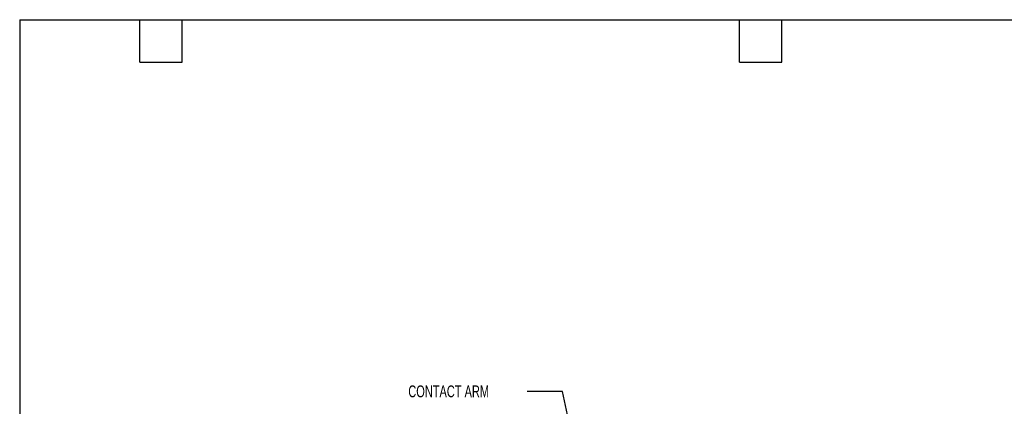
# Model space of a CAD drawing. Header units: millimetres. Extents: x 8 to 341, y 8 to 262.
# Tile 6 of 11: x 8 to 229, y 175 to 262. Entities that reach past the tile are written whole.
import ezdxf

# ---------------------------------------------------------------- set-up
doc = ezdxf.new("R2010")
doc.units = ezdxf.units.MM
doc.header["$LTSCALE"] = 1.25
doc.layers.add('TEXT', color=140, linetype='Continuous', lineweight=25)
doc.styles.add('SLDTEXTSTYLE0', font='TXT', dxfattribs={"width": 0.7})
doc.dimstyles.new('SLDDIMSTYLE3', dxfattribs={"dimtxt": 0.18, "dimasz": 4.1275, "dimexe": 0, "dimexo": 0.0625, "dimgap": 0, "dimtad": 0, "dimtih": 1, "dimtoh": 1, "dimdec": 0, "dimrnd": 1e-09, "dimzin": 0, "dimdsep": 46, "dimtxsty": 'Standard', "dimsah": 1, "dimcen": 0.09, "dimadec": 0, "dimazin": 0, "dimtfac": 4.1275, "dimtdec": 0, "dimtofl": 0, "dimtmove": 0, "dimatfit": 3, "dimfxl": 0, "dimfrac": 2, "dimtolj": 1, "dimtzin": 0, "dimarcsym": 0})

msp = doc.modelspace()

# ---------------------------------------------------------------- linework, layer by layer
at = {"layer": 'TEXT'}
for p, q in [((7.937, 261.938), (341.312, 261.938)), ((7.937, 261.938), (7.937, 7.937)), ((34.925, 252.412), (34.925, 261.938)), ((44.45, 252.412), (44.45, 261.938)), ((169.863, 252.412), (169.863, 261.938)), ((179.387, 252.412), (179.387, 261.938)), ((34.925, 252.412), (44.45, 252.412)), ((169.863, 252.412), (179.387, 252.412))]:
    msp.add_line(p, q, dxfattribs=at)

# ---------------------------------------------------------------- texts
at = {"layer": 'TEXT', "insert": (95.346, 179.707), "char_height": 2.64583, "attachment_point": 1, "style": 'SLDTEXTSTYLE0'}
msp.add_mtext('CONTACT ARM', dxfattribs=at)

# ---------------------------------------------------------------- leaders
at = {"layer": 'TEXT'}
msp.add_leader([(137.688, 143.459), (130.016, 178.351), (122.079, 178.351)], dimstyle='SLDDIMSTYLE3', dxfattribs=at)

doc.saveas('drawing.dxf')
